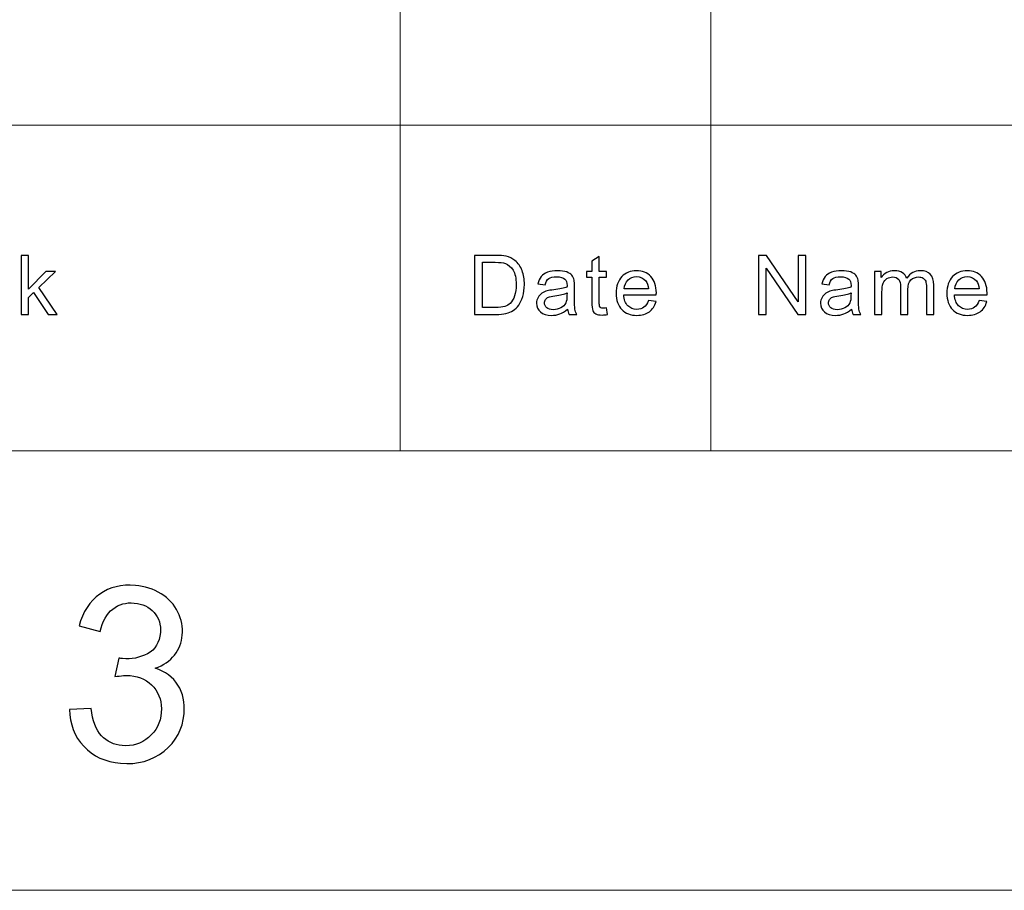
# Model space of a CAD drawing. Header units: millimetres. Extents: x -371 to 373, y -280 to 256.
# Tile 83 of 103: x 126 to 164, y -280 to -246. Entities that reach past the tile are written whole.
import ezdxf

# ---------------------------------------------------------------- set-up
doc = ezdxf.new("R2010")
doc.units = ezdxf.units.MM
doc.header["$MEASUREMENT"] = 0
doc.layers.add('layer 1', color=7, linetype='Continuous')

msp = doc.modelspace()

# ---------------------------------------------------------------- linework, layer by layer
at = {"layer": 'layer 1', "lineweight": 9}
for points in [[(140.8175, -212.6214), (140.8175, -212.6214), (140.8175, -262.7446), (140.8175, -262.7446)], [(152.7649, -212.6214), (152.7649, -212.6214), (152.7649, -262.7446), (152.7649, -262.7446)]]:
    msp.add_open_spline(points, degree=3, dxfattribs=at)
at = {"layer": 'layer 1', "color": 5, "lineweight": 9}
for points in [[(107.3648, -250.2138), (107.3648, -250.2138), (241.1757, -250.2138), (241.1757, -250.2138)], [(355.8708, -262.7446), (355.8708, -262.7446), (-353.8048, -262.7446), (-353.8048, -262.7446)]]:
    msp.add_open_spline(points, degree=3, dxfattribs=at)
at = {"layer": 'layer 1', "color": 250}
for points, knots in [([(126.235, -257.4975), (126.235, -257.4975), (126.235, -255.2242), (126.235, -255.2242), (126.235, -255.2242), (126.235, -255.2242), (126.5199, -255.2242), (126.5199, -255.2242), (126.5199, -255.2242), (126.5199, -255.2242), (126.5199, -256.5191), (126.5199, -256.5191), (126.5199, -256.5191), (126.5199, -256.5191), (127.193, -255.8497), (127.193, -255.8497), (127.193, -255.8497), (127.193, -255.8497), (127.5609, -255.8497), (127.5609, -255.8497), (127.5609, -255.8497), (127.5609, -255.8497), (126.9202, -256.4619), (126.9202, -256.4619), (126.9202, -256.4619), (126.9202, -256.4619), (127.6257, -257.4975), (127.6257, -257.4975), (127.6257, -257.4975), (127.6257, -257.4975), (127.275, -257.4975), (127.275, -257.4975), (127.275, -257.4975), (127.275, -257.4975), (126.7173, -256.6556), (126.7173, -256.6556), (126.7173, -256.6556), (126.7173, -256.6556), (126.5199, -256.844), (126.5199, -256.844), (126.5199, -256.844), (126.5199, -256.844), (126.5199, -257.4975), (126.5199, -257.4975), (126.5199, -257.4975), (126.5199, -257.4975), (126.235, -257.4975), (126.235, -257.4975)], [0, 0, 0, 0, 0.0769231, 0.0769231, 0.0769231, 0.0769231, 0.1538462, 0.1538462, 0.1538462, 0.1538462, 0.2307692, 0.2307692, 0.2307692, 0.2307692, 0.3076923, 0.3076923, 0.3076923, 0.3076923, 0.3846154, 0.3846154, 0.3846154, 0.3846154, 0.4615385, 0.4615385, 0.4615385, 0.4615385, 0.5384615, 0.5384615, 0.5384615, 0.5384615, 0.6153846, 0.6153846, 0.6153846, 0.6153846, 0.6923077, 0.6923077, 0.6923077, 0.6923077, 0.7692308, 0.7692308, 0.7692308, 0.7692308, 0.8461538, 0.8461538, 0.8461538, 0.8461538, 1, 1, 1, 1]), ([(143.6767, -257.4975), (143.6767, -257.4975), (143.6767, -255.2242), (143.6767, -255.2242), (143.6767, -255.2242), (143.6767, -255.2242), (144.4749, -255.2242), (144.4749, -255.2242), (144.4749, -255.2242), (144.6551, -255.2242), (144.7927, -255.2348), (144.8877, -255.2565), (144.8877, -255.2565), (145.0203, -255.2866), (145.1336, -255.3411), (145.2274, -255.4195), (145.2274, -255.4195), (145.3499, -255.5211), (145.4411, -255.6502), (145.5014, -255.8079), (145.5014, -255.8079), (145.5624, -255.9656), (145.5927, -256.146), (145.5927, -256.3487), (145.5927, -256.3487), (145.5927, -256.5212), (145.5722, -256.6741), (145.5312, -256.8075), (145.5312, -256.8075), (145.4901, -256.9408), (145.4373, -257.0514), (145.3731, -257.1387), (145.3731, -257.1387), (145.3084, -257.226), (145.2382, -257.2948), (145.1617, -257.3446), (145.1617, -257.3446), (145.0856, -257.3948), (144.9934, -257.4329), (144.8854, -257.4589), (144.8854, -257.4589), (144.7771, -257.4848), (144.653, -257.4975), (144.5127, -257.4975), (144.5127, -257.4975), (144.5127, -257.4975), (143.6767, -257.4975), (143.6767, -257.4975)], [0, 0, 0, 0, 0.0769231, 0.0769231, 0.0769231, 0.0769231, 0.1538462, 0.1538462, 0.1538462, 0.1538462, 0.2307692, 0.2307692, 0.2307692, 0.2307692, 0.3076923, 0.3076923, 0.3076923, 0.3076923, 0.3846154, 0.3846154, 0.3846154, 0.3846154, 0.4615385, 0.4615385, 0.4615385, 0.4615385, 0.5384615, 0.5384615, 0.5384615, 0.5384615, 0.6153846, 0.6153846, 0.6153846, 0.6153846, 0.6923077, 0.6923077, 0.6923077, 0.6923077, 0.7692308, 0.7692308, 0.7692308, 0.7692308, 0.8461538, 0.8461538, 0.8461538, 0.8461538, 1, 1, 1, 1]), ([(143.9841, -257.2308), (143.9841, -257.2308), (144.4782, -257.2308), (144.4782, -257.2308), (144.4782, -257.2308), (144.6309, -257.2308), (144.7506, -257.217), (144.8374, -257.189), (144.8374, -257.189), (144.9243, -257.1609), (144.9934, -257.1218), (145.0452, -257.071), (145.0452, -257.071), (145.1174, -256.9996), (145.174, -256.9032), (145.2145, -256.7826), (145.2145, -256.7826), (145.2549, -256.6619), (145.2754, -256.5159), (145.2754, -256.3439), (145.2754, -256.3439), (145.2754, -256.1058), (145.2356, -255.9227), (145.1563, -255.7946), (145.1563, -255.7946), (145.077, -255.6666), (144.9804, -255.5809), (144.8666, -255.5375), (144.8666, -255.5375), (144.7846, -255.5062), (144.6524, -255.4909), (144.4701, -255.4909), (144.4701, -255.4909), (144.4701, -255.4909), (143.9841, -255.4909), (143.9841, -255.4909), (143.9841, -255.4909), (143.9841, -255.4909), (143.9841, -257.2308), (143.9841, -257.2308)], [0, 0, 0, 0, 0.0909091, 0.0909091, 0.0909091, 0.0909091, 0.1818182, 0.1818182, 0.1818182, 0.1818182, 0.2727273, 0.2727273, 0.2727273, 0.2727273, 0.3636364, 0.3636364, 0.3636364, 0.3636364, 0.4545455, 0.4545455, 0.4545455, 0.4545455, 0.5454545, 0.5454545, 0.5454545, 0.5454545, 0.6363636, 0.6363636, 0.6363636, 0.6363636, 0.7272727, 0.7272727, 0.7272727, 0.7272727, 0.8181818, 0.8181818, 0.8181818, 0.8181818, 1, 1, 1, 1]), ([(148.7562, -257.2483), (148.7562, -257.2483), (148.795, -257.4949), (148.795, -257.4949), (148.795, -257.4949), (148.7152, -257.5113), (148.6434, -257.5197), (148.5808, -257.5197), (148.5808, -257.5197), (148.4778, -257.5197), (148.398, -257.5039), (148.3408, -257.4716), (148.3408, -257.4716), (148.2842, -257.4393), (148.2442, -257.3975), (148.221, -257.3451), (148.221, -257.3451), (148.1979, -257.2927), (148.1865, -257.1826), (148.1865, -257.0149), (148.1865, -257.0149), (148.1865, -257.0149), (148.1865, -256.0656), (148.1865, -256.0656), (148.1865, -256.0656), (148.1865, -256.0656), (147.9761, -256.0656), (147.9761, -256.0656), (147.9761, -256.0656), (147.9761, -256.0656), (147.9761, -255.8497), (147.9761, -255.8497), (147.9761, -255.8497), (147.9761, -255.8497), (148.1865, -255.8497), (148.1865, -255.8497), (148.1865, -255.8497), (148.1865, -255.8497), (148.1865, -255.4422), (148.1865, -255.4422), (148.1865, -255.4422), (148.1865, -255.4422), (148.4714, -255.2745), (148.4714, -255.2745), (148.4714, -255.2745), (148.4714, -255.2745), (148.4714, -255.8497), (148.4714, -255.8497), (148.4714, -255.8497), (148.4714, -255.8497), (148.7562, -255.8497), (148.7562, -255.8497), (148.7562, -255.8497), (148.7562, -255.8497), (148.7562, -256.0656), (148.7562, -256.0656), (148.7562, -256.0656), (148.7562, -256.0656), (148.4714, -256.0656), (148.4714, -256.0656), (148.4714, -256.0656), (148.4714, -256.0656), (148.4714, -257.0308), (148.4714, -257.0308), (148.4714, -257.0308), (148.4714, -257.1107), (148.4761, -257.162), (148.4864, -257.1848), (148.4864, -257.1848), (148.4961, -257.2075), (148.5123, -257.2255), (148.535, -257.2393), (148.535, -257.2393), (148.5576, -257.2525), (148.59, -257.2594), (148.6321, -257.2594), (148.6321, -257.2594), (148.6634, -257.2594), (148.7049, -257.2557), (148.7562, -257.2483)], [0, 0, 0, 0, 0.047619, 0.047619, 0.047619, 0.047619, 0.0952381, 0.0952381, 0.0952381, 0.0952381, 0.1428571, 0.1428571, 0.1428571, 0.1428571, 0.1904762, 0.1904762, 0.1904762, 0.1904762, 0.2380952, 0.2380952, 0.2380952, 0.2380952, 0.2857143, 0.2857143, 0.2857143, 0.2857143, 0.3333333, 0.3333333, 0.3333333, 0.3333333, 0.3809524, 0.3809524, 0.3809524, 0.3809524, 0.4285714, 0.4285714, 0.4285714, 0.4285714, 0.4761905, 0.4761905, 0.4761905, 0.4761905, 0.5238095, 0.5238095, 0.5238095, 0.5238095, 0.5714286, 0.5714286, 0.5714286, 0.5714286, 0.6190476, 0.6190476, 0.6190476, 0.6190476, 0.6666667, 0.6666667, 0.6666667, 0.6666667, 0.7142857, 0.7142857, 0.7142857, 0.7142857, 0.7619048, 0.7619048, 0.7619048, 0.7619048, 0.8095238, 0.8095238, 0.8095238, 0.8095238, 0.8571429, 0.8571429, 0.8571429, 0.8571429, 0.9047619, 0.9047619, 0.9047619, 0.9047619, 1, 1, 1, 1]), ([(154.5946, -257.4975), (154.5946, -257.4975), (154.5946, -255.2242), (154.5946, -255.2242), (154.5946, -255.2242), (154.5946, -255.2242), (154.9096, -255.2242), (154.9096, -255.2242), (154.9096, -255.2242), (154.9096, -255.2242), (156.1255, -257.0085), (156.1255, -257.0085), (156.1255, -257.0085), (156.1255, -257.0085), (156.1255, -255.2242), (156.1255, -255.2242), (156.1255, -255.2242), (156.1255, -255.2242), (156.42, -255.2242), (156.42, -255.2242), (156.42, -255.2242), (156.42, -255.2242), (156.42, -257.4975), (156.42, -257.4975), (156.42, -257.4975), (156.42, -257.4975), (156.105, -257.4975), (156.105, -257.4975), (156.105, -257.4975), (156.105, -257.4975), (154.8891, -255.7131), (154.8891, -255.7131), (154.8891, -255.7131), (154.8891, -255.7131), (154.8891, -257.4975), (154.8891, -257.4975), (154.8891, -257.4975), (154.8891, -257.4975), (154.5946, -257.4975), (154.5946, -257.4975)], [0, 0, 0, 0, 0.0909091, 0.0909091, 0.0909091, 0.0909091, 0.1818182, 0.1818182, 0.1818182, 0.1818182, 0.2727273, 0.2727273, 0.2727273, 0.2727273, 0.3636364, 0.3636364, 0.3636364, 0.3636364, 0.4545455, 0.4545455, 0.4545455, 0.4545455, 0.5454545, 0.5454545, 0.5454545, 0.5454545, 0.6363636, 0.6363636, 0.6363636, 0.6363636, 0.7272727, 0.7272727, 0.7272727, 0.7272727, 0.8181818, 0.8181818, 0.8181818, 0.8181818, 1, 1, 1, 1]), ([(147.2553, -257.2911), (147.1496, -257.3795), (147.0476, -257.4414), (146.95, -257.4779), (146.95, -257.4779), (146.8524, -257.5144), (146.7477, -257.5324), (146.6356, -257.5324), (146.6356, -257.5324), (146.4511, -257.5324), (146.3092, -257.4885), (146.21, -257.4001), (146.21, -257.4001), (146.1107, -257.3123), (146.0611, -257.1996), (146.0611, -257.0625), (146.0611, -257.0625), (146.0611, -256.9821), (146.0799, -256.9085), (146.1171, -256.8419), (146.1171, -256.8419), (146.1549, -256.7752), (146.204, -256.7223), (146.2644, -256.6821), (146.2644, -256.6821), (146.3254, -256.6418), (146.3934, -256.6111), (146.4694, -256.5905), (146.4694, -256.5905), (146.5255, -256.5762), (146.6102, -256.5625), (146.7229, -256.5487), (146.7229, -256.5487), (146.9527, -256.5222), (147.1226, -256.49), (147.2311, -256.4529), (147.2311, -256.4529), (147.2321, -256.4148), (147.2327, -256.3905), (147.2327, -256.3804), (147.2327, -256.3804), (147.2327, -256.2672), (147.2057, -256.1873), (147.1518, -256.1407), (147.1518, -256.1407), (147.0789, -256.0777), (146.9705, -256.0465), (146.827, -256.0465), (146.827, -256.0465), (146.6928, -256.0465), (146.5935, -256.0698), (146.5298, -256.1158), (146.5298, -256.1158), (146.4656, -256.1619), (146.4187, -256.2434), (146.388, -256.3608), (146.388, -256.3608), (146.388, -256.3608), (146.1096, -256.3227), (146.1096, -256.3227), (146.1096, -256.3227), (146.135, -256.2058), (146.1765, -256.1111), (146.2348, -256.0391), (146.2348, -256.0391), (146.293, -255.9671), (146.3772, -255.9121), (146.4872, -255.873), (146.4872, -255.873), (146.5967, -255.8343), (146.7246, -255.8147), (146.8691, -255.8147), (146.8691, -255.8147), (147.0126, -255.8147), (147.1297, -255.8312), (147.2198, -255.8645), (147.2198, -255.8645), (147.3093, -255.8978), (147.3756, -255.9391), (147.4177, -255.9894), (147.4177, -255.9894), (147.4597, -256.0396), (147.4894, -256.1031), (147.5067, -256.1799), (147.5067, -256.1799), (147.5159, -256.2275), (147.5207, -256.3132), (147.5207, -256.4365), (147.5207, -256.4365), (147.5207, -256.4365), (147.5207, -256.8069), (147.5207, -256.8069), (147.5207, -256.8069), (147.5207, -257.0657), (147.5266, -257.2292), (147.5385, -257.2985), (147.5385, -257.2985), (147.5498, -257.3679), (147.5736, -257.434), (147.6082, -257.4975), (147.6082, -257.4975), (147.6082, -257.4975), (147.3104, -257.4975), (147.3104, -257.4975), (147.3104, -257.4975), (147.2817, -257.4388), (147.2634, -257.37), (147.2553, -257.2911)], [0, 0, 0, 0, 0.0357143, 0.0357143, 0.0357143, 0.0357143, 0.0714286, 0.0714286, 0.0714286, 0.0714286, 0.1071429, 0.1071429, 0.1071429, 0.1071429, 0.1428571, 0.1428571, 0.1428571, 0.1428571, 0.1785714, 0.1785714, 0.1785714, 0.1785714, 0.2142857, 0.2142857, 0.2142857, 0.2142857, 0.25, 0.25, 0.25, 0.25, 0.2857143, 0.2857143, 0.2857143, 0.2857143, 0.3214286, 0.3214286, 0.3214286, 0.3214286, 0.3571429, 0.3571429, 0.3571429, 0.3571429, 0.3928571, 0.3928571, 0.3928571, 0.3928571, 0.4285714, 0.4285714, 0.4285714, 0.4285714, 0.4642857, 0.4642857, 0.4642857, 0.4642857, 0.5, 0.5, 0.5, 0.5, 0.5357143, 0.5357143, 0.5357143, 0.5357143, 0.5714286, 0.5714286, 0.5714286, 0.5714286, 0.6071429, 0.6071429, 0.6071429, 0.6071429, 0.6428571, 0.6428571, 0.6428571, 0.6428571, 0.6785714, 0.6785714, 0.6785714, 0.6785714, 0.7142857, 0.7142857, 0.7142857, 0.7142857, 0.75, 0.75, 0.75, 0.75, 0.7857143, 0.7857143, 0.7857143, 0.7857143, 0.8214286, 0.8214286, 0.8214286, 0.8214286, 0.8571429, 0.8571429, 0.8571429, 0.8571429, 0.8928571, 0.8928571, 0.8928571, 0.8928571, 0.9285714, 0.9285714, 0.9285714, 0.9285714, 1, 1, 1, 1]), ([(150.3627, -256.9641), (150.3627, -256.9641), (150.6572, -257.0022), (150.6572, -257.0022), (150.6572, -257.0022), (150.6113, -257.1699), (150.5256, -257.3006), (150.4004, -257.3933), (150.4004, -257.3933), (150.2753, -257.4859), (150.1156, -257.5324), (149.9209, -257.5324), (149.9209, -257.5324), (149.676, -257.5324), (149.4818, -257.4583), (149.3383, -257.3102), (149.3383, -257.3102), (149.1949, -257.1625), (149.1231, -256.9546), (149.1231, -256.6873), (149.1231, -256.6873), (149.1231, -256.4111), (149.1954, -256.1963), (149.3405, -256.0439), (149.3405, -256.0439), (149.4856, -255.8909), (149.6739, -255.8147), (149.9053, -255.8147), (149.9053, -255.8147), (150.1291, -255.8147), (150.312, -255.8894), (150.4538, -256.0391), (150.4538, -256.0391), (150.5957, -256.1889), (150.667, -256.3995), (150.667, -256.6709), (150.667, -256.6709), (150.667, -256.6873), (150.6664, -256.7122), (150.6653, -256.745), (150.6653, -256.745), (150.6653, -256.745), (149.4144, -256.745), (149.4144, -256.745), (149.4144, -256.745), (149.4252, -256.9255), (149.477, -257.0641), (149.5708, -257.1599), (149.5708, -257.1599), (149.6641, -257.2557), (149.7812, -257.3038), (149.9209, -257.3038), (149.9209, -257.3038), (150.025, -257.3038), (150.1141, -257.2768), (150.1874, -257.2229), (150.1874, -257.2229), (150.2613, -257.1689), (150.3196, -257.0826), (150.3627, -256.9641)], [0, 0, 0, 0, 0.0625, 0.0625, 0.0625, 0.0625, 0.125, 0.125, 0.125, 0.125, 0.1875, 0.1875, 0.1875, 0.1875, 0.25, 0.25, 0.25, 0.25, 0.3125, 0.3125, 0.3125, 0.3125, 0.375, 0.375, 0.375, 0.375, 0.4375, 0.4375, 0.4375, 0.4375, 0.5, 0.5, 0.5, 0.5, 0.5625, 0.5625, 0.5625, 0.5625, 0.625, 0.625, 0.625, 0.625, 0.6875, 0.6875, 0.6875, 0.6875, 0.75, 0.75, 0.75, 0.75, 0.8125, 0.8125, 0.8125, 0.8125, 0.875, 0.875, 0.875, 0.875, 1, 1, 1, 1]), ([(158.1765, -257.2911), (158.0708, -257.3795), (157.9688, -257.4414), (157.8712, -257.4779), (157.8712, -257.4779), (157.7736, -257.5144), (157.6689, -257.5324), (157.5568, -257.5324), (157.5568, -257.5324), (157.3723, -257.5324), (157.2304, -257.4885), (157.1312, -257.4001), (157.1312, -257.4001), (157.0319, -257.3123), (156.9822, -257.1996), (156.9822, -257.0625), (156.9822, -257.0625), (156.9822, -256.9821), (157.0011, -256.9085), (157.0383, -256.8419), (157.0383, -256.8419), (157.0761, -256.7752), (157.1252, -256.7223), (157.1856, -256.6821), (157.1856, -256.6821), (157.2466, -256.6418), (157.3146, -256.6111), (157.3906, -256.5905), (157.3906, -256.5905), (157.4467, -256.5762), (157.5314, -256.5625), (157.6441, -256.5487), (157.6441, -256.5487), (157.8739, -256.5222), (158.0438, -256.49), (158.1523, -256.4529), (158.1523, -256.4529), (158.1533, -256.4148), (158.1539, -256.3905), (158.1539, -256.3804), (158.1539, -256.3804), (158.1539, -256.2672), (158.1269, -256.1873), (158.073, -256.1407), (158.073, -256.1407), (158.0001, -256.0777), (157.8917, -256.0465), (157.7482, -256.0465), (157.7482, -256.0465), (157.614, -256.0465), (157.5147, -256.0698), (157.451, -256.1158), (157.451, -256.1158), (157.3868, -256.1619), (157.3398, -256.2434), (157.3092, -256.3608), (157.3092, -256.3608), (157.3092, -256.3608), (157.0308, -256.3227), (157.0308, -256.3227), (157.0308, -256.3227), (157.0562, -256.2058), (157.0976, -256.1111), (157.1559, -256.0391), (157.1559, -256.0391), (157.2142, -255.9671), (157.2984, -255.9121), (157.4083, -255.873), (157.4083, -255.873), (157.5179, -255.8343), (157.6458, -255.8147), (157.7903, -255.8147), (157.7903, -255.8147), (157.9338, -255.8147), (158.0509, -255.8312), (158.141, -255.8645), (158.141, -255.8645), (158.2305, -255.8978), (158.2968, -255.9391), (158.3389, -255.9894), (158.3389, -255.9894), (158.3809, -256.0396), (158.4106, -256.1031), (158.4279, -256.1799), (158.4279, -256.1799), (158.4371, -256.2275), (158.4419, -256.3132), (158.4419, -256.4365), (158.4419, -256.4365), (158.4419, -256.4365), (158.4419, -256.8069), (158.4419, -256.8069), (158.4419, -256.8069), (158.4419, -257.0657), (158.4478, -257.2292), (158.4597, -257.2985), (158.4597, -257.2985), (158.471, -257.3679), (158.4948, -257.434), (158.5293, -257.4975), (158.5293, -257.4975), (158.5293, -257.4975), (158.2316, -257.4975), (158.2316, -257.4975), (158.2316, -257.4975), (158.2029, -257.4388), (158.1846, -257.37), (158.1765, -257.2911)], [0, 0, 0, 0, 0.0357143, 0.0357143, 0.0357143, 0.0357143, 0.0714286, 0.0714286, 0.0714286, 0.0714286, 0.1071429, 0.1071429, 0.1071429, 0.1071429, 0.1428571, 0.1428571, 0.1428571, 0.1428571, 0.1785714, 0.1785714, 0.1785714, 0.1785714, 0.2142857, 0.2142857, 0.2142857, 0.2142857, 0.25, 0.25, 0.25, 0.25, 0.2857143, 0.2857143, 0.2857143, 0.2857143, 0.3214286, 0.3214286, 0.3214286, 0.3214286, 0.3571429, 0.3571429, 0.3571429, 0.3571429, 0.3928571, 0.3928571, 0.3928571, 0.3928571, 0.4285714, 0.4285714, 0.4285714, 0.4285714, 0.4642857, 0.4642857, 0.4642857, 0.4642857, 0.5, 0.5, 0.5, 0.5, 0.5357143, 0.5357143, 0.5357143, 0.5357143, 0.5714286, 0.5714286, 0.5714286, 0.5714286, 0.6071429, 0.6071429, 0.6071429, 0.6071429, 0.6428571, 0.6428571, 0.6428571, 0.6428571, 0.6785714, 0.6785714, 0.6785714, 0.6785714, 0.7142857, 0.7142857, 0.7142857, 0.7142857, 0.75, 0.75, 0.75, 0.75, 0.7857143, 0.7857143, 0.7857143, 0.7857143, 0.8214286, 0.8214286, 0.8214286, 0.8214286, 0.8571429, 0.8571429, 0.8571429, 0.8571429, 0.8928571, 0.8928571, 0.8928571, 0.8928571, 0.9285714, 0.9285714, 0.9285714, 0.9285714, 1, 1, 1, 1]), ([(159.0592, -257.4975), (159.0592, -257.4975), (159.0592, -255.8497), (159.0592, -255.8497), (159.0592, -255.8497), (159.0592, -255.8497), (159.3149, -255.8497), (159.3149, -255.8497), (159.3149, -255.8497), (159.3149, -255.8497), (159.3149, -256.0825), (159.3149, -256.0825), (159.3149, -256.0825), (159.3672, -256.0021), (159.4373, -255.937), (159.5247, -255.8883), (159.5247, -255.8883), (159.612, -255.8391), (159.7113, -255.8147), (159.823, -255.8147), (159.823, -255.8147), (159.9471, -255.8147), (160.049, -255.8401), (160.1283, -255.8904), (160.1283, -255.8904), (160.2075, -255.9412), (160.2637, -256.0116), (160.296, -256.1026), (160.296, -256.1026), (160.4298, -255.9105), (160.6029, -255.8147), (160.8166, -255.8147), (160.8166, -255.8147), (160.9838, -255.8147), (161.1127, -255.8597), (161.2022, -255.9502), (161.2022, -255.9502), (161.2923, -256.0407), (161.3377, -256.1799), (161.3377, -256.3677), (161.3377, -256.3677), (161.3377, -256.3677), (161.3377, -257.4975), (161.3377, -257.4975), (161.3377, -257.4975), (161.3377, -257.4975), (161.0529, -257.4975), (161.0529, -257.4975), (161.0529, -257.4975), (161.0529, -257.4975), (161.0529, -256.4603), (161.0529, -256.4603), (161.0529, -256.4603), (161.0529, -256.3492), (161.0431, -256.2688), (161.0248, -256.2196), (161.0248, -256.2196), (161.0064, -256.1703), (160.973, -256.1312), (160.9239, -256.101), (160.9239, -256.101), (160.8754, -256.0709), (160.8182, -256.056), (160.7529, -256.056), (160.7529, -256.056), (160.6342, -256.056), (160.5361, -256.0947), (160.4579, -256.1714), (160.4579, -256.1714), (160.3797, -256.2487), (160.3409, -256.372), (160.3409, -256.5413), (160.3409, -256.5413), (160.3409, -256.5413), (160.3409, -257.4975), (160.3409, -257.4975), (160.3409, -257.4975), (160.3409, -257.4975), (160.056, -257.4975), (160.056, -257.4975), (160.056, -257.4975), (160.056, -257.4975), (160.056, -256.4281), (160.056, -256.4281), (160.056, -256.4281), (160.056, -256.3042), (160.0328, -256.2111), (159.9864, -256.1492), (159.9864, -256.1492), (159.94, -256.0873), (159.864, -256.056), (159.7588, -256.056), (159.7588, -256.056), (159.679, -256.056), (159.6051, -256.0767), (159.5371, -256.118), (159.5371, -256.118), (159.4691, -256.1592), (159.4201, -256.2196), (159.3893, -256.2995), (159.3893, -256.2995), (159.3591, -256.3788), (159.344, -256.4937), (159.344, -256.6434), (159.344, -256.6434), (159.344, -256.6434), (159.344, -257.4975), (159.344, -257.4975), (159.344, -257.4975), (159.344, -257.4975), (159.0592, -257.4975), (159.0592, -257.4975)], [0, 0, 0, 0, 0.0344828, 0.0344828, 0.0344828, 0.0344828, 0.0689655, 0.0689655, 0.0689655, 0.0689655, 0.1034483, 0.1034483, 0.1034483, 0.1034483, 0.137931, 0.137931, 0.137931, 0.137931, 0.1724138, 0.1724138, 0.1724138, 0.1724138, 0.2068966, 0.2068966, 0.2068966, 0.2068966, 0.2413793, 0.2413793, 0.2413793, 0.2413793, 0.2758621, 0.2758621, 0.2758621, 0.2758621, 0.3103448, 0.3103448, 0.3103448, 0.3103448, 0.3448276, 0.3448276, 0.3448276, 0.3448276, 0.3793103, 0.3793103, 0.3793103, 0.3793103, 0.4137931, 0.4137931, 0.4137931, 0.4137931, 0.4482759, 0.4482759, 0.4482759, 0.4482759, 0.4827586, 0.4827586, 0.4827586, 0.4827586, 0.5172414, 0.5172414, 0.5172414, 0.5172414, 0.5517241, 0.5517241, 0.5517241, 0.5517241, 0.5862069, 0.5862069, 0.5862069, 0.5862069, 0.6206897, 0.6206897, 0.6206897, 0.6206897, 0.6551724, 0.6551724, 0.6551724, 0.6551724, 0.6896552, 0.6896552, 0.6896552, 0.6896552, 0.7241379, 0.7241379, 0.7241379, 0.7241379, 0.7586207, 0.7586207, 0.7586207, 0.7586207, 0.7931034, 0.7931034, 0.7931034, 0.7931034, 0.8275862, 0.8275862, 0.8275862, 0.8275862, 0.862069, 0.862069, 0.862069, 0.862069, 0.8965517, 0.8965517, 0.8965517, 0.8965517, 0.9310345, 0.9310345, 0.9310345, 0.9310345, 1, 1, 1, 1]), ([(163.0807, -256.9641), (163.0807, -256.9641), (163.3752, -257.0022), (163.3752, -257.0022), (163.3752, -257.0022), (163.3293, -257.1699), (163.2436, -257.3006), (163.1184, -257.3933), (163.1184, -257.3933), (162.9934, -257.4859), (162.8336, -257.5324), (162.6389, -257.5324), (162.6389, -257.5324), (162.3941, -257.5324), (162.1999, -257.4583), (162.0564, -257.3102), (162.0564, -257.3102), (161.9129, -257.1625), (161.8412, -256.9546), (161.8412, -256.6873), (161.8412, -256.6873), (161.8412, -256.4111), (161.9134, -256.1963), (162.0585, -256.0439), (162.0585, -256.0439), (162.2036, -255.8909), (162.3919, -255.8147), (162.6233, -255.8147), (162.6233, -255.8147), (162.8472, -255.8147), (163.03, -255.8894), (163.1718, -256.0391), (163.1718, -256.0391), (163.3137, -256.1889), (163.385, -256.3995), (163.385, -256.6709), (163.385, -256.6709), (163.385, -256.6873), (163.3844, -256.7122), (163.3834, -256.745), (163.3834, -256.745), (163.3834, -256.745), (162.1324, -256.745), (162.1324, -256.745), (162.1324, -256.745), (162.1432, -256.9255), (162.195, -257.0641), (162.2889, -257.1599), (162.2889, -257.1599), (162.3821, -257.2557), (162.4993, -257.3038), (162.6389, -257.3038), (162.6389, -257.3038), (162.743, -257.3038), (162.8321, -257.2768), (162.9054, -257.2229), (162.9054, -257.2229), (162.9793, -257.1689), (163.0376, -257.0826), (163.0807, -256.9641)], [0, 0, 0, 0, 0.0625, 0.0625, 0.0625, 0.0625, 0.125, 0.125, 0.125, 0.125, 0.1875, 0.1875, 0.1875, 0.1875, 0.25, 0.25, 0.25, 0.25, 0.3125, 0.3125, 0.3125, 0.3125, 0.375, 0.375, 0.375, 0.375, 0.4375, 0.4375, 0.4375, 0.4375, 0.5, 0.5, 0.5, 0.5, 0.5625, 0.5625, 0.5625, 0.5625, 0.625, 0.625, 0.625, 0.625, 0.6875, 0.6875, 0.6875, 0.6875, 0.75, 0.75, 0.75, 0.75, 0.8125, 0.8125, 0.8125, 0.8125, 0.875, 0.875, 0.875, 0.875, 1, 1, 1, 1]), ([(149.4306, -256.5164), (149.4306, -256.5164), (150.3659, -256.5164), (150.3659, -256.5164), (150.3659, -256.5164), (150.3535, -256.3778), (150.3174, -256.2741), (150.2586, -256.2047), (150.2586, -256.2047), (150.1685, -256.0973), (150.0509, -256.0433), (149.9069, -256.0433), (149.9069, -256.0433), (149.7763, -256.0433), (149.6669, -256.0862), (149.5779, -256.1719), (149.5779, -256.1719), (149.4894, -256.2577), (149.4403, -256.3725), (149.4306, -256.5164)], [0, 0, 0, 0, 0.1666667, 0.1666667, 0.1666667, 0.1666667, 0.3333333, 0.3333333, 0.3333333, 0.3333333, 0.5, 0.5, 0.5, 0.5, 0.6666667, 0.6666667, 0.6666667, 0.6666667, 1, 1, 1, 1]), ([(162.1486, -256.5164), (162.1486, -256.5164), (163.084, -256.5164), (163.084, -256.5164), (163.084, -256.5164), (163.0715, -256.3778), (163.0355, -256.2741), (162.9766, -256.2047), (162.9766, -256.2047), (162.8865, -256.0973), (162.7689, -256.0433), (162.625, -256.0433), (162.625, -256.0433), (162.4944, -256.0433), (162.3849, -256.0862), (162.2959, -256.1719), (162.2959, -256.1719), (162.2074, -256.2577), (162.1583, -256.3725), (162.1486, -256.5164)], [0, 0, 0, 0, 0.1666667, 0.1666667, 0.1666667, 0.1666667, 0.3333333, 0.3333333, 0.3333333, 0.3333333, 0.5, 0.5, 0.5, 0.5, 0.6666667, 0.6666667, 0.6666667, 0.6666667, 1, 1, 1, 1]), ([(147.2327, -256.672), (147.1292, -256.7133), (146.9738, -256.7482), (146.7667, -256.7768), (146.7667, -256.7768), (146.649, -256.7932), (146.566, -256.8117), (146.5174, -256.8323), (146.5174, -256.8323), (146.4689, -256.853), (146.4316, -256.8831), (146.4052, -256.9223), (146.4052, -256.9223), (146.3788, -256.962), (146.3653, -257.0059), (146.3653, -257.0546), (146.3653, -257.0546), (146.3653, -257.1281), (146.3939, -257.1901), (146.4516, -257.2393), (146.4516, -257.2393), (146.5093, -257.2885), (146.5935, -257.3133), (146.7041, -257.3133), (146.7041, -257.3133), (146.8136, -257.3133), (146.9112, -257.2901), (146.9969, -257.243), (146.9969, -257.243), (147.0822, -257.1964), (147.1453, -257.1324), (147.1852, -257.0514), (147.1852, -257.0514), (147.2159, -256.9884), (147.2311, -256.8958), (147.2311, -256.7736), (147.2311, -256.7736), (147.2311, -256.7736), (147.2327, -256.672), (147.2327, -256.672)], [0, 0, 0, 0, 0.0909091, 0.0909091, 0.0909091, 0.0909091, 0.1818182, 0.1818182, 0.1818182, 0.1818182, 0.2727273, 0.2727273, 0.2727273, 0.2727273, 0.3636364, 0.3636364, 0.3636364, 0.3636364, 0.4545455, 0.4545455, 0.4545455, 0.4545455, 0.5454545, 0.5454545, 0.5454545, 0.5454545, 0.6363636, 0.6363636, 0.6363636, 0.6363636, 0.7272727, 0.7272727, 0.7272727, 0.7272727, 0.8181818, 0.8181818, 0.8181818, 0.8181818, 1, 1, 1, 1]), ([(158.1539, -256.672), (158.0503, -256.7133), (157.895, -256.7482), (157.6879, -256.7768), (157.6879, -256.7768), (157.5702, -256.7932), (157.4871, -256.8117), (157.4386, -256.8323), (157.4386, -256.8323), (157.3901, -256.853), (157.3528, -256.8831), (157.3264, -256.9223), (157.3264, -256.9223), (157.3, -256.962), (157.2865, -257.0059), (157.2865, -257.0546), (157.2865, -257.0546), (157.2865, -257.1281), (157.3151, -257.1901), (157.3728, -257.2393), (157.3728, -257.2393), (157.4305, -257.2885), (157.5147, -257.3133), (157.6253, -257.3133), (157.6253, -257.3133), (157.7347, -257.3133), (157.8324, -257.2901), (157.9181, -257.243), (157.9181, -257.243), (158.0033, -257.1964), (158.0664, -257.1324), (158.1064, -257.0514), (158.1064, -257.0514), (158.1371, -256.9884), (158.1523, -256.8958), (158.1523, -256.7736), (158.1523, -256.7736), (158.1523, -256.7736), (158.1539, -256.672), (158.1539, -256.672)], [0, 0, 0, 0, 0.0909091, 0.0909091, 0.0909091, 0.0909091, 0.1818182, 0.1818182, 0.1818182, 0.1818182, 0.2727273, 0.2727273, 0.2727273, 0.2727273, 0.3636364, 0.3636364, 0.3636364, 0.3636364, 0.4545455, 0.4545455, 0.4545455, 0.4545455, 0.5454545, 0.5454545, 0.5454545, 0.5454545, 0.6363636, 0.6363636, 0.6363636, 0.6363636, 0.7272727, 0.7272727, 0.7272727, 0.7272727, 0.8181818, 0.8181818, 0.8181818, 0.8181818, 1, 1, 1, 1])]:
    msp.add_open_spline(points, degree=3, knots=knots, dxfattribs=at)
at = {"layer": 'layer 1', "color": 1}
msp.add_open_spline([(128.1027, -272.6864), (128.1027, -272.6864), (128.9336, -272.6489), (128.9336, -272.6489), (128.9336, -272.6489), (128.9868, -273.123), (129.1183, -273.4718), (129.3278, -273.6969), (129.3278, -273.6969), (129.5359, -273.9225), (129.8036, -274.0491), (130.129, -274.0771), (130.129, -274.0771), (130.5154, -274.1117), (130.8535, -274.0068), (131.1429, -273.7612), (131.1429, -273.7612), (131.4337, -273.517), (131.595, -273.1963), (131.6294, -272.8004), (131.6294, -272.8004), (131.6638, -272.4236), (131.5668, -272.1012), (131.3414, -271.8353), (131.3414, -271.8353), (131.1164, -271.5693), (130.8143, -271.419), (130.4342, -271.3863), (130.4342, -271.3863), (130.2774, -271.3719), (130.0819, -271.386), (129.8459, -271.4255), (129.8459, -271.4255), (129.8459, -271.4255), (130.0007, -270.712), (130.0007, -270.712), (130.0007, -270.712), (130.054, -270.723), (130.0977, -270.7308), (130.1321, -270.7337), (130.1321, -270.7337), (130.481, -270.7636), (130.805, -270.701), (131.1006, -270.5428), (131.1006, -270.5428), (131.3964, -270.3834), (131.5622, -270.1141), (131.595, -269.734), (131.595, -269.734), (131.6215, -269.4336), (131.5402, -269.1739), (131.3541, -268.9598), (131.3541, -268.9598), (131.1677, -268.7435), (130.913, -268.6217), (130.5907, -268.5935), (130.5907, -268.5935), (130.2714, -268.5653), (129.9962, -268.642), (129.7644, -268.825), (129.7644, -268.825), (129.5343, -269.0066), (129.3718, -269.296), (129.2748, -269.6919), (129.2748, -269.6919), (129.2748, -269.6919), (128.4659, -269.4742), (128.4659, -269.4742), (128.4659, -269.4742), (128.6146, -268.933), (128.8805, -268.5263), (129.2624, -268.2539), (129.2624, -268.2539), (129.6456, -267.9818), (130.1023, -267.8692), (130.6313, -267.916), (130.6313, -267.916), (130.9957, -267.9473), (131.3259, -268.0553), (131.6201, -268.2398), (131.6201, -268.2398), (131.9125, -268.4231), (132.13, -268.6577), (132.2693, -268.9423), (132.2693, -268.9423), (132.4086, -269.2271), (132.465, -269.523), (132.4385, -269.8264), (132.4385, -269.8264), (132.4117, -270.1158), (132.3116, -270.3722), (132.1362, -270.5961), (132.1362, -270.5961), (131.9596, -270.8197), (131.714, -270.9887), (131.3964, -271.1015), (131.3964, -271.1015), (131.7842, -271.2283), (132.0752, -271.4441), (132.2693, -271.7507), (132.2693, -271.7507), (132.4633, -272.0575), (132.5417, -272.4267), (132.5039, -272.8599), (132.5039, -272.8599), (132.4525, -273.4436), (132.1957, -273.9208), (131.734, -274.29), (131.734, -274.29), (131.2726, -274.6577), (130.7156, -274.8142), (130.0647, -274.7578), (130.0647, -274.7578), (129.4781, -274.7062), (129.0055, -274.4888), (128.6473, -274.1038), (128.6473, -274.1038), (128.2906, -273.7206), (128.1092, -273.2479), (128.1027, -272.6864)], degree=3, knots=[0, 0, 0, 0, 0.0322581, 0.0322581, 0.0322581, 0.0322581, 0.0645161, 0.0645161, 0.0645161, 0.0645161, 0.0967742, 0.0967742, 0.0967742, 0.0967742, 0.1290323, 0.1290323, 0.1290323, 0.1290323, 0.1612903, 0.1612903, 0.1612903, 0.1612903, 0.1935484, 0.1935484, 0.1935484, 0.1935484, 0.2258065, 0.2258065, 0.2258065, 0.2258065, 0.2580645, 0.2580645, 0.2580645, 0.2580645, 0.2903226, 0.2903226, 0.2903226, 0.2903226, 0.3225806, 0.3225806, 0.3225806, 0.3225806, 0.3548387, 0.3548387, 0.3548387, 0.3548387, 0.3870968, 0.3870968, 0.3870968, 0.3870968, 0.4193548, 0.4193548, 0.4193548, 0.4193548, 0.4516129, 0.4516129, 0.4516129, 0.4516129, 0.483871, 0.483871, 0.483871, 0.483871, 0.516129, 0.516129, 0.516129, 0.516129, 0.5483871, 0.5483871, 0.5483871, 0.5483871, 0.5806452, 0.5806452, 0.5806452, 0.5806452, 0.6129032, 0.6129032, 0.6129032, 0.6129032, 0.6451613, 0.6451613, 0.6451613, 0.6451613, 0.6774194, 0.6774194, 0.6774194, 0.6774194, 0.7096774, 0.7096774, 0.7096774, 0.7096774, 0.7419355, 0.7419355, 0.7419355, 0.7419355, 0.7741935, 0.7741935, 0.7741935, 0.7741935, 0.8064516, 0.8064516, 0.8064516, 0.8064516, 0.8387097, 0.8387097, 0.8387097, 0.8387097, 0.8709677, 0.8709677, 0.8709677, 0.8709677, 0.9032258, 0.9032258, 0.9032258, 0.9032258, 0.9354839, 0.9354839, 0.9354839, 0.9354839, 1, 1, 1, 1], dxfattribs=at)
msp.add_open_spline([(128.1027, -272.6864), (128.1027, -272.6864), (128.9336, -272.6489), (128.9336, -272.6489), (128.9336, -272.6489), (128.9868, -273.123), (129.1183, -273.4718), (129.3278, -273.6969), (129.3278, -273.6969), (129.5359, -273.9225), (129.8036, -274.0491), (130.129, -274.0771), (130.129, -274.0771), (130.5154, -274.1117), (130.8535, -274.0068), (131.1429, -273.7612), (131.1429, -273.7612), (131.4337, -273.517), (131.595, -273.1963), (131.6294, -272.8004), (131.6294, -272.8004), (131.6638, -272.4236), (131.5668, -272.1012), (131.3414, -271.8353), (131.3414, -271.8353), (131.1164, -271.5693), (130.8143, -271.419), (130.4342, -271.3863), (130.4342, -271.3863), (130.2774, -271.3719), (130.0819, -271.386), (129.8459, -271.4255), (129.8459, -271.4255), (129.8459, -271.4255), (130.0007, -270.712), (130.0007, -270.712), (130.0007, -270.712), (130.054, -270.723), (130.0977, -270.7308), (130.1321, -270.7337), (130.1321, -270.7337), (130.481, -270.7636), (130.805, -270.701), (131.1006, -270.5428), (131.1006, -270.5428), (131.3964, -270.3834), (131.5622, -270.1141), (131.595, -269.734), (131.595, -269.734), (131.6215, -269.4336), (131.5402, -269.1739), (131.3541, -268.9598), (131.3541, -268.9598), (131.1677, -268.7435), (130.913, -268.6217), (130.5907, -268.5935), (130.5907, -268.5935), (130.2714, -268.5653), (129.9962, -268.642), (129.7644, -268.825), (129.7644, -268.825), (129.5343, -269.0066), (129.3718, -269.296), (129.2748, -269.6919), (129.2748, -269.6919), (129.2748, -269.6919), (128.4659, -269.4742), (128.4659, -269.4742), (128.4659, -269.4742), (128.6146, -268.933), (128.8805, -268.5263), (129.2624, -268.2539), (129.2624, -268.2539), (129.6456, -267.9818), (130.1023, -267.8692), (130.6313, -267.916), (130.6313, -267.916), (130.9957, -267.9473), (131.3259, -268.0553), (131.6201, -268.2398), (131.6201, -268.2398), (131.9125, -268.4231), (132.13, -268.6577), (132.2693, -268.9423), (132.2693, -268.9423), (132.4086, -269.2271), (132.465, -269.523), (132.4385, -269.8264), (132.4385, -269.8264), (132.4117, -270.1158), (132.3116, -270.3722), (132.1362, -270.5961), (132.1362, -270.5961), (131.9596, -270.8197), (131.714, -270.9887), (131.3964, -271.1015), (131.3964, -271.1015), (131.7842, -271.2283), (132.0752, -271.4441), (132.2693, -271.7507), (132.2693, -271.7507), (132.4633, -272.0575), (132.5417, -272.4267), (132.5039, -272.8599), (132.5039, -272.8599), (132.4525, -273.4436), (132.1957, -273.9208), (131.734, -274.29), (131.734, -274.29), (131.2726, -274.6577), (130.7156, -274.8142), (130.0647, -274.7578), (130.0647, -274.7578), (129.4781, -274.7062), (129.0055, -274.4888), (128.6473, -274.1038), (128.6473, -274.1038), (128.2906, -273.7206), (128.1092, -273.2479), (128.1027, -272.6864)], degree=3, knots=[0, 0, 0, 0, 0.0322581, 0.0322581, 0.0322581, 0.0322581, 0.0645161, 0.0645161, 0.0645161, 0.0645161, 0.0967742, 0.0967742, 0.0967742, 0.0967742, 0.1290323, 0.1290323, 0.1290323, 0.1290323, 0.1612903, 0.1612903, 0.1612903, 0.1612903, 0.1935484, 0.1935484, 0.1935484, 0.1935484, 0.2258065, 0.2258065, 0.2258065, 0.2258065, 0.2580645, 0.2580645, 0.2580645, 0.2580645, 0.2903226, 0.2903226, 0.2903226, 0.2903226, 0.3225806, 0.3225806, 0.3225806, 0.3225806, 0.3548387, 0.3548387, 0.3548387, 0.3548387, 0.3870968, 0.3870968, 0.3870968, 0.3870968, 0.4193548, 0.4193548, 0.4193548, 0.4193548, 0.4516129, 0.4516129, 0.4516129, 0.4516129, 0.483871, 0.483871, 0.483871, 0.483871, 0.516129, 0.516129, 0.516129, 0.516129, 0.5483871, 0.5483871, 0.5483871, 0.5483871, 0.5806452, 0.5806452, 0.5806452, 0.5806452, 0.6129032, 0.6129032, 0.6129032, 0.6129032, 0.6451613, 0.6451613, 0.6451613, 0.6451613, 0.6774194, 0.6774194, 0.6774194, 0.6774194, 0.7096774, 0.7096774, 0.7096774, 0.7096774, 0.7419355, 0.7419355, 0.7419355, 0.7419355, 0.7741935, 0.7741935, 0.7741935, 0.7741935, 0.8064516, 0.8064516, 0.8064516, 0.8064516, 0.8387097, 0.8387097, 0.8387097, 0.8387097, 0.8709677, 0.8709677, 0.8709677, 0.8709677, 0.9032258, 0.9032258, 0.9032258, 0.9032258, 0.9354839, 0.9354839, 0.9354839, 0.9354839, 1, 1, 1, 1], dxfattribs=at)
msp.add_open_spline([(128.1027, -272.6864), (128.1027, -272.6864), (128.9336, -272.6489), (128.9336, -272.6489), (128.9336, -272.6489), (128.9868, -273.123), (129.1183, -273.4718), (129.3278, -273.6969), (129.3278, -273.6969), (129.5359, -273.9225), (129.8036, -274.0491), (130.129, -274.0771), (130.129, -274.0771), (130.5154, -274.1117), (130.8535, -274.0068), (131.1429, -273.7612), (131.1429, -273.7612), (131.4337, -273.517), (131.595, -273.1963), (131.6294, -272.8004), (131.6294, -272.8004), (131.6638, -272.4236), (131.5668, -272.1012), (131.3414, -271.8353), (131.3414, -271.8353), (131.1164, -271.5693), (130.8143, -271.419), (130.4342, -271.3863), (130.4342, -271.3863), (130.2774, -271.3719), (130.0819, -271.386), (129.8459, -271.4255), (129.8459, -271.4255), (129.8459, -271.4255), (130.0007, -270.712), (130.0007, -270.712), (130.0007, -270.712), (130.054, -270.723), (130.0977, -270.7308), (130.1321, -270.7337), (130.1321, -270.7337), (130.481, -270.7636), (130.805, -270.701), (131.1006, -270.5428), (131.1006, -270.5428), (131.3964, -270.3834), (131.5622, -270.1141), (131.595, -269.734), (131.595, -269.734), (131.6215, -269.4336), (131.5402, -269.1739), (131.3541, -268.9598), (131.3541, -268.9598), (131.1677, -268.7435), (130.913, -268.6217), (130.5907, -268.5935), (130.5907, -268.5935), (130.2714, -268.5653), (129.9962, -268.642), (129.7644, -268.825), (129.7644, -268.825), (129.5343, -269.0066), (129.3718, -269.296), (129.2748, -269.6919), (129.2748, -269.6919), (129.2748, -269.6919), (128.4659, -269.4742), (128.4659, -269.4742), (128.4659, -269.4742), (128.6146, -268.933), (128.8805, -268.5263), (129.2624, -268.2539), (129.2624, -268.2539), (129.6456, -267.9818), (130.1023, -267.8692), (130.6313, -267.916), (130.6313, -267.916), (130.9957, -267.9473), (131.3259, -268.0553), (131.6201, -268.2398), (131.6201, -268.2398), (131.9125, -268.4231), (132.13, -268.6577), (132.2693, -268.9423), (132.2693, -268.9423), (132.4086, -269.2271), (132.465, -269.523), (132.4385, -269.8264), (132.4385, -269.8264), (132.4117, -270.1158), (132.3116, -270.3722), (132.1362, -270.5961), (132.1362, -270.5961), (131.9596, -270.8197), (131.714, -270.9887), (131.3964, -271.1015), (131.3964, -271.1015), (131.7842, -271.2283), (132.0752, -271.4441), (132.2693, -271.7507), (132.2693, -271.7507), (132.4633, -272.0575), (132.5417, -272.4267), (132.5039, -272.8599), (132.5039, -272.8599), (132.4525, -273.4436), (132.1957, -273.9208), (131.734, -274.29), (131.734, -274.29), (131.2726, -274.6577), (130.7156, -274.8142), (130.0647, -274.7578), (130.0647, -274.7578), (129.4781, -274.7062), (129.0055, -274.4888), (128.6473, -274.1038), (128.6473, -274.1038), (128.2906, -273.7206), (128.1092, -273.2479), (128.1027, -272.6864)], degree=3, knots=[0, 0, 0, 0, 0.0322581, 0.0322581, 0.0322581, 0.0322581, 0.0645161, 0.0645161, 0.0645161, 0.0645161, 0.0967742, 0.0967742, 0.0967742, 0.0967742, 0.1290323, 0.1290323, 0.1290323, 0.1290323, 0.1612903, 0.1612903, 0.1612903, 0.1612903, 0.1935484, 0.1935484, 0.1935484, 0.1935484, 0.2258065, 0.2258065, 0.2258065, 0.2258065, 0.2580645, 0.2580645, 0.2580645, 0.2580645, 0.2903226, 0.2903226, 0.2903226, 0.2903226, 0.3225806, 0.3225806, 0.3225806, 0.3225806, 0.3548387, 0.3548387, 0.3548387, 0.3548387, 0.3870968, 0.3870968, 0.3870968, 0.3870968, 0.4193548, 0.4193548, 0.4193548, 0.4193548, 0.4516129, 0.4516129, 0.4516129, 0.4516129, 0.483871, 0.483871, 0.483871, 0.483871, 0.516129, 0.516129, 0.516129, 0.516129, 0.5483871, 0.5483871, 0.5483871, 0.5483871, 0.5806452, 0.5806452, 0.5806452, 0.5806452, 0.6129032, 0.6129032, 0.6129032, 0.6129032, 0.6451613, 0.6451613, 0.6451613, 0.6451613, 0.6774194, 0.6774194, 0.6774194, 0.6774194, 0.7096774, 0.7096774, 0.7096774, 0.7096774, 0.7419355, 0.7419355, 0.7419355, 0.7419355, 0.7741935, 0.7741935, 0.7741935, 0.7741935, 0.8064516, 0.8064516, 0.8064516, 0.8064516, 0.8387097, 0.8387097, 0.8387097, 0.8387097, 0.8709677, 0.8709677, 0.8709677, 0.8709677, 0.9032258, 0.9032258, 0.9032258, 0.9032258, 0.9354839, 0.9354839, 0.9354839, 0.9354839, 1, 1, 1, 1], dxfattribs=at)
at = {"layer": 'layer 1', "color": 1, "lineweight": 5}
msp.add_open_spline([(372.7678, -279.6416), (372.7678, -279.6416), (-370.7019, -279.6416), (-370.7019, -279.6416)], degree=3, dxfattribs=at)
msp.add_open_spline([(372.7678, -279.6416), (372.7678, -279.6416), (-370.7019, -279.6416), (-370.7019, -279.6416)], degree=3, dxfattribs=at)
msp.add_open_spline([(372.7678, -279.6416), (372.7678, -279.6416), (-370.7019, -279.6416), (-370.7019, -279.6416)], degree=3, dxfattribs=at)

doc.saveas('drawing.dxf')
